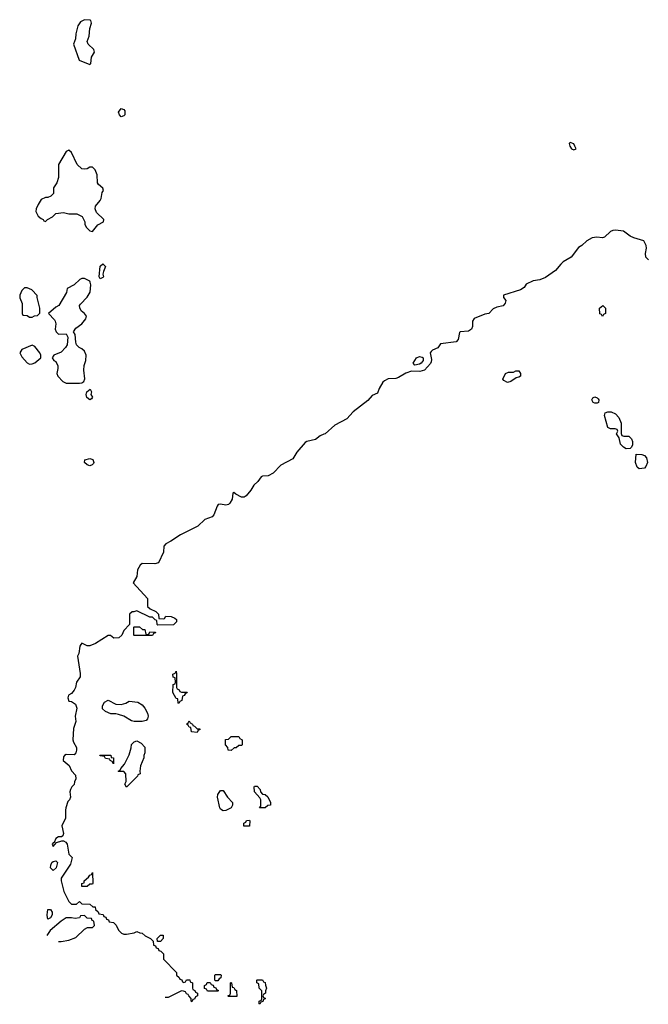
# Model space of a CAD drawing. Header units: inches. Extents: x 2380249 to 2585472, y 382747 to 546448.
# Tile 80 of 256: x 2457674 to 2462480, y 441826 to 449357. Entities that reach past the tile are written whole.
import ezdxf

# ---------------------------------------------------------------- set-up
doc = ezdxf.new("R2010")
doc.units = ezdxf.units.IN
doc.header["$MEASUREMENT"] = 0
doc.layers.add('C4454', color=7, linetype='Continuous')
doc.layers.add('C4464', color=7, linetype='Continuous')

msp = doc.modelspace()

# ---------------------------------------------------------------- linework, layer by layer
at = {"layer": 'C4454', "color": 4}
for points, elevation in [([(2458170, 449357.2), (2458139.8, 449340.2), (2458118, 449310), (2458102.8, 449250), (2458101, 449210), (2458084.7, 449170), (2458128.1, 449048.1), (2458210, 449014), (2458218, 449022), (2458223.7, 449070), (2458246, 449110), (2458240.9, 449130), (2458197.2, 449170), (2458189, 449190), (2458206, 449230), (2458209.2, 449290.8), (2458222, 449330), (2458218, 449350), (2458212.9, 449352.9)], 56), ([(2458450, 448613.2), (2458436, 448630), (2458429.7, 448650), (2458450, 448677.3), (2458470.8, 448670.8), (2458478.8, 448658.8), (2458478, 448630), (2458470, 448622)], 52), ([(2458050, 448358), (2458043.6, 448356.4), (2458030, 448348), (2457971, 448250), (2457970.9, 448149.1), (2457958, 448110), (2457932, 448070), (2457931.6, 448028.4), (2457911.6, 448008.4), (2457890, 447998), (2457870, 447998), (2457838, 447982), (2457815.3, 447944.7), (2457801, 447910), (2457798, 447890), (2457815.3, 447855.3), (2457836.9, 447836.9), (2457854, 447830), (2457858, 447818), (2457870, 447814), (2457886, 447830), (2457926, 447850), (2457950, 447874), (2458010, 447882), (2458050, 447872), (2458110, 447872), (2458151.1, 447851.1), (2458172, 447810), (2458172.7, 447792.7), (2458182, 447770), (2458210, 447742), (2458230, 447738), (2458271.1, 447788.9), (2458314, 447810), (2458316, 447830), (2458261.7, 447881.7), (2458252, 447910), (2458252.7, 447930), (2458290, 447974.8), (2458296.9, 447990), (2458305.1, 448034.9), (2458314, 448050), (2458309.1, 448069.1), (2458275.5, 448095.5), (2458269.3, 448109.3), (2458266.6, 448170), (2458250, 448209), (2458230, 448228.7), (2458210, 448228.7), (2458190, 448217.2), (2458170, 448213.2), (2458150, 448217.2), (2458113.2, 448250), (2458070, 448342)], 56), ([(2458290, 447374), (2458280.9, 447390), (2458288.2, 447471.8), (2458310, 447490.4), (2458330.4, 447470), (2458314, 447430), (2458310.7, 447410), (2458314, 447390), (2458310, 447384)], 52), ([(2458170, 447378), (2458150, 447378), (2458134, 447370), (2458090, 447328), (2458038, 447302), (2458032, 447270), (2457972, 447170), (2457950, 447158), (2457894, 447110), (2457941, 447061), (2457946, 447050), (2457951, 447030), (2457946, 446990), (2457952, 446970), (2457970, 446952), (2458030, 446954), (2458042, 446930), (2458038, 446870), (2458024.7, 446850), (2457990, 446815.3), (2457934, 446790), (2457922, 446770), (2457934, 446750), (2457950, 446742), (2457966, 446710), (2457966.8, 446690), (2457958, 446650), (2457964.7, 446630), (2458004, 446590), (2458030, 446576.4), (2458130, 446575.8), (2458150, 446580.3), (2458164.5, 446590), (2458172.1, 446610), (2458163.3, 446676.7), (2458167.9, 446712.1), (2458179.6, 446750), (2458182, 446790), (2458170, 446822), (2458150, 446839), (2458129.1, 446849.1), (2458108, 446870), (2458102, 446890), (2458098, 446950), (2458086, 446970), (2458103.1, 446996.9), (2458150, 447032), (2458179, 447070), (2458184, 447090), (2458169, 447110), (2458144, 447130), (2458132.5, 447152.5), (2458132.3, 447170), (2458139.1, 447180.9), (2458190, 447236), (2458212.5, 447272.5), (2458218, 447330), (2458214, 447350), (2458210, 447358)], 56), ([(2457730, 447306), (2457710, 447306), (2457690, 447286), (2457674, 447250), (2457674, 447230), (2457692.7, 447187.3), (2457694, 447110), (2457698, 447098), (2457730, 447094), (2457750, 447082), (2457770, 447082), (2457788.4, 447091.6), (2457810, 447094), (2457827.3, 447112.7), (2457828, 447150), (2457807.3, 447232.7), (2457807.3, 447247.3), (2457766, 447290)], 56), ([(2457770, 446868), (2457690, 446834), (2457676, 446810), (2457690, 446778), (2457730, 446731.3), (2457750, 446722.8), (2457770, 446724), (2457790, 446731.3), (2457835.3, 446770), (2457835.3, 446790), (2457828.7, 446810), (2457790, 446858)], 56), ([(2458210, 446449.6), (2458186.3, 446466.3), (2458182, 446490), (2458188, 446510), (2458211.6, 446531.6), (2458222, 446510), (2458218, 446490), (2458230.7, 446470), (2458223.6, 446456.4)], 52), ([(2458210, 445945.2), (2458190, 445952.3), (2458169.7, 445969.7), (2458173.2, 445990), (2458210, 446000.4), (2458232.3, 445992.3), (2458242, 445970), (2458238.4, 445961.6), (2458228, 445952)], 52), ([(2458650, 444654), (2458662, 444658), (2458670, 444674), (2458712.7, 444672.7), (2458710, 444666), (2458698, 444662), (2458690, 444646), (2458550, 444646), (2458546, 444650), (2458546, 444710), (2458550, 444714), (2458590, 444712), (2458612.7, 444692.7), (2458631.6, 444691.6), (2458638, 444658)], 56), ([(2458910, 444214), (2458954, 444214), (2458952.7, 444207.3), (2458938, 444202), (2458932.7, 444187.3), (2458918, 444182), (2458914, 444150), (2458898, 444142), (2458890, 444126), (2458886, 444130), (2458882, 444162), (2458870, 444166), (2458846, 444210), (2458848.4, 444271.6), (2458862, 444278), (2458866, 444290), (2458862, 444322), (2458848.4, 444328.4), (2458846, 444350), (2458862, 444358), (2458870, 444374), (2458874, 444350), (2458874, 444250), (2458878, 444238), (2458892, 444232), (2458898, 444218)], 56), ([(2458450, 444118), (2458486, 444130), (2458510, 444144.7), (2458576.8, 444136.8), (2458610, 444116), (2458630, 444091.3), (2458650, 444052), (2458656, 444030), (2458652, 444010), (2458642, 443998), (2458610, 443988.7), (2458549.2, 443989.2), (2458530, 443995.3), (2458470, 444028.7), (2458430, 444042), (2458410, 444048), (2458370, 444048), (2458330, 444066), (2458307.3, 444087.3), (2458306, 444110), (2458323.1, 444136.9), (2458350, 444152), (2458410, 444122)], 56), ([(2459030, 443934), (2459050, 443934), (2459050, 443926), (2459038, 443922), (2459030, 443906), (2458988, 443910), (2458982, 443942), (2458970, 443946), (2458962, 443962), (2458948.7, 443970), (2458962, 443978), (2458970, 443994), (2458978, 443978), (2458994, 443970), (2458998, 443958), (2459010, 443954)], 56), ([(2458490, 443486), (2458478, 443510), (2458488, 443530), (2458486, 443590), (2458470, 443606), (2458430, 443606), (2458426, 443610), (2458442, 443618), (2458446, 443630), (2458476.4, 443663.6), (2458510, 443734), (2458527.3, 443787.3), (2458530, 443814), (2458550, 443834), (2458570, 443842), (2458603.6, 443823.6), (2458630, 443794), (2458631.1, 443748.9), (2458622, 443730), (2458622, 443710), (2458598, 443650), (2458592, 443610), (2458594, 443590), (2458578, 443582), (2458574, 443570)], 56), ([(2459290, 443768), (2459268, 443770), (2459266, 443790), (2459248, 443810), (2459247.3, 443852.7), (2459270, 443854), (2459290, 443874), (2459350, 443874), (2459358, 443858), (2459374, 443850), (2459374, 443810), (2459370, 443806), (2459350, 443806), (2459330, 443788), (2459312.7, 443787.3)], 56), ([(2458390, 443666), (2458382, 443682), (2458366, 443690), (2458362, 443702), (2458330, 443706), (2458322, 443722), (2458290, 443726), (2458287.3, 443732.7), (2458370, 443732), (2458374, 443714), (2458392, 443710)], 56), ([(2459230, 443306), (2459210, 443318), (2459204, 443330), (2459186.6, 443410), (2459190, 443432), (2459210, 443462), (2459230, 443462), (2459262, 443410), (2459302, 443370), (2459302, 443350), (2459291.1, 443328.9), (2459250, 443308)], 56), ([(2459508, 443328), (2459518, 443342), (2459518, 443390), (2459510, 443406), (2459468, 443450), (2459466, 443490), (2459470, 443494), (2459490, 443494), (2459512, 443470), (2459514, 443450), (2459530, 443434), (2459551.3, 443431.3), (2459570, 443414), (2459592, 443370), (2459592, 443348), (2459570, 443346), (2459550, 443328)], 56), ([(2459430, 443188), (2459388.4, 443188.4), (2459388.4, 443211.6), (2459402, 443218), (2459408.4, 443231.6), (2459430, 443234), (2459434, 443230)], 56), ([(2457930, 442849.6), (2457910, 442868.7), (2457913.2, 442890), (2457920.9, 442910), (2457930, 442919.1), (2457950, 442922.8), (2457962.8, 442910), (2457953, 442870)], 52), ([(2458150, 442726), (2458148, 442750), (2458166, 442754), (2458168, 442770), (2458200.4, 442799.6), (2458210, 442814), (2458222, 442818), (2458230, 442834), (2458234, 442750), (2458230, 442746), (2458210, 442746), (2458190, 442728)], 56), ([(2457890, 442478), (2457886.6, 442486.6), (2457884.5, 442510), (2457890, 442552), (2457910, 442552), (2457921, 442530), (2457921, 442510), (2457910, 442488.7)], 52), ([(2458750, 442306), (2458727.3, 442307.3), (2458726, 442330), (2458750, 442354), (2458770, 442354), (2458771.6, 442328.4)], 56), ([(2459170, 442006), (2459166, 442010), (2459166, 442050), (2459170, 442054), (2459210, 442054), (2459214, 442050), (2459212.7, 442027.3), (2459198, 442022), (2459190, 442006)], 56), ([(2459510, 441826), (2459506, 441830), (2459506, 441850), (2459522, 441858), (2459526, 441870), (2459526, 441930), (2459506, 441950), (2459502, 441982), (2459486, 441990), (2459486, 442010), (2459490, 442014), (2459530, 442014), (2459538, 441998), (2459550, 441994), (2459552.7, 441972.7), (2459562, 441950), (2459554, 441930), (2459554, 441910), (2459538, 441902), (2459534, 441890), (2459538, 441878), (2459554, 441870), (2459538, 441862), (2459532.7, 441847.3), (2459518, 441842)], 56), ([(2459110, 441926), (2459102, 441942), (2459087.3, 441947.3), (2459086, 441970), (2459102, 441978), (2459107.3, 441992.7), (2459130, 441994), (2459138, 441978), (2459152.7, 441972.7), (2459158, 441958), (2459172.7, 441952.7), (2459178, 441938), (2459192.7, 441932.7), (2459190, 441926)], 56), ([(2459270, 441886), (2459266, 441890), (2459282, 441898), (2459286, 441910), (2459286, 441990), (2459290, 441994), (2459294, 441990), (2459298, 441958), (2459310, 441954), (2459318, 441938), (2459331.6, 441931.6), (2459334, 441886), (2459330, 441886)], 56)]:
    msp.add_lwpolyline(points, close=True, dxfattribs=dict(at, elevation=elevation))
at = {"layer": 'C4454', "color": 4, "elevation": 56}
for points in [[(2460000, 446185.7), (2459970, 446173.6), (2459934.4, 446145.6), (2459870, 446131.5), (2459857.2, 446122.8), (2459793.4, 446050), (2459761.6, 445998.4), (2459670.4, 445950), (2459612.4, 445887.6), (2459573, 445867), (2459530, 445865.1), (2459519.9, 445860.1), (2459493.9, 445826.1), (2459463.2, 445796.8), (2459442.3, 445757.7), (2459404.9, 445715.1), (2459390, 445706), (2459370, 445705.1), (2459326.8, 445726.8), (2459310, 445742), (2459304, 445736), (2459298, 445690), (2459280.2, 445659.8), (2459270, 445649.7), (2459250, 445644.2), (2459208.3, 445651.7), (2459191.7, 445648.3), (2459183.2, 445636.8), (2459159.5, 445570), (2459146.1, 445553.9), (2459090, 445535.4), (2459037, 445483), (2458903.4, 445416.7), (2458830, 445367.8), (2458791.3, 445348.7), (2458776.5, 445330), (2458774.7, 445285.3), (2458736.4, 445203.6), (2458706, 445194), (2458610, 445197.2), (2458594.9, 445185.1), (2458573.4, 445150), (2458570, 445098), (2458542, 445050), (2458651, 444930), (2458652, 444870), (2458671.1, 444851.1), (2458714, 444830), (2458734, 444810), (2458738, 444778), (2458770, 444774), (2458782, 444778), (2458790, 444794), (2458831.1, 444791.1), (2458859.6, 444779.6), (2458874, 444770), (2458872.7, 444752.7), (2458851.1, 444728.9), (2458730, 444726), (2458726, 444730), (2458722, 444762), (2458710, 444766), (2458690, 444786), (2458668.4, 444788.4), (2458570, 444835.3), (2458547.3, 444827.3), (2458532.7, 444827.3), (2458514, 444810), (2458514, 444730), (2458470, 444686), (2458454, 444650), (2458431.6, 444628.4), (2458392.7, 444627.3), (2458367.3, 444647.3), (2458350, 444648), (2458254.4, 444585.6), (2458210, 444568), (2458190, 444568.7), (2458150, 444588.7), (2458140.7, 444579.3), (2458134.4, 444565.6), (2458124.9, 444510), (2458115.5, 444490), (2458137.1, 444357.1), (2458136.3, 444330), (2458108.9, 444290), (2458099.6, 444250), (2458090.2, 444229.8), (2458070, 444203.7), (2458046.8, 444190), (2458042.8, 444170), (2458050, 444144.7), (2458070, 444141), (2458100.7, 444120.7), (2458112, 444090), (2458098, 444030), (2458102, 443990), (2458085.2, 443934.8), (2458080.4, 443850), (2458085.5, 443830), (2458107.3, 443790), (2458107.3, 443770), (2458102.8, 443750), (2458090, 443734), (2458030, 443736.2), (2458016, 443730), (2458010, 443718), (2458006.8, 443690), (2458052.2, 443652.2), (2458070, 443611.3), (2458099.6, 443579.6), (2458102, 443550), (2458092.7, 443527.3), (2458091.6, 443508.4), (2458071.6, 443488.4), (2458062, 443470), (2458058, 443450), (2458062, 443410), (2458054, 443390), (2458043, 443377), (2458027.4, 443330), (2458023.1, 443310), (2458023.1, 443250), (2457997, 443190), (2458008, 443132), (2458004.5, 443115.5), (2457994, 443106), (2457970, 443106), (2457950, 443094), (2457936.9, 443063.1), (2457930, 443062), (2457921, 443050), (2457930, 443032), (2457956.5, 443063.5), (2457995.3, 443075.3), (2458010, 443076), (2458027.1, 443067.1), (2458038, 443050), (2458050, 442974), (2458074, 442950), (2458061.4, 442898.6), (2457990.8, 442790), (2457990.8, 442770), (2458010.7, 442690), (2458050, 442611.3), (2458070, 442592), (2458107.3, 442592.7), (2458130, 442612), (2458150, 442594), (2458210, 442592), (2458232.7, 442572.7), (2458250, 442572), (2458254, 442550), (2458272.7, 442532.7), (2458278, 442518), (2458312.7, 442512.7), (2458318, 442498), (2458332.7, 442492.7), (2458338, 442478), (2458352.7, 442472.7), (2458358, 442458), (2458390, 442452), (2458410.8, 442430.8), (2458430, 442392), (2458451.1, 442371.1), (2458470, 442362), (2458490, 442362), (2458550, 442372), (2458570, 442382), (2458592.7, 442372.7), (2458611.3, 442371.3), (2458634, 442350), (2458674, 442330), (2458694, 442310), (2458698, 442278), (2458712.7, 442272.7), (2458718, 442258), (2458732.7, 442252.7), (2458738, 442238), (2458752.7, 442232.7), (2458772.7, 442212.7), (2458774, 442170), (2458874, 442070), (2458874, 442050), (2458894, 442030), (2458898, 442018), (2458912.7, 442012.7), (2458918, 441998), (2458930, 441994), (2458942, 441998), (2458950, 442014), (2458974, 442014), (2458978, 441998), (2458994, 441990), (2458994, 441950), (2458998, 441938), (2459012.7, 441932.7), (2459018, 441918), (2459034, 441910), (2459034, 441890), (2459018, 441882), (2459010, 441866), (2458998, 441862), (2458990, 441846), (2458986, 441850), (2458986, 441870), (2458966, 441890), (2458962, 441902), (2458950, 441906), (2458942, 441922), (2458927.3, 441927.3), (2458910, 441928), (2458810, 441878), (2458786, 441878)], [(2458170, 442506), (2458138, 442502), (2458131.6, 442488.4), (2458098, 442482), (2458070, 442488), (2458030, 442488), (2457990, 442461.2), (2457907.7, 442390), (2457880.2, 442352.9)], [(2457970.1, 442305.7), (2457990, 442306.8), (2458050, 442316), (2458103.1, 442336.9), (2458170, 442402), (2458192.7, 442412.7), (2458230, 442414), (2458246, 442430), (2458242, 442462), (2458227.3, 442467.3), (2458222, 442482), (2458190, 442486), (2458170, 442506)]]:
    msp.add_lwpolyline(points, dxfattribs=at)
at = {"layer": 'C4464', "color": 4}
for points, elevation in [([(2461882, 448418), (2461874, 448410), (2461881, 448390), (2461892, 448370), (2461910, 448361), (2461928, 448370), (2461919, 448390), (2461910, 448408)], 56), ([(2462130, 447088), (2462122, 447102), (2462108.4, 447108.4), (2462108, 447150), (2462131.3, 447171.3), (2462154, 447150), (2462154, 447110), (2462138, 447102)], 56), ([(2460694, 446714), (2460682.7, 446730), (2460708.2, 446771.8), (2460730, 446781.6), (2460750, 446777.1), (2460758, 446770), (2460759.3, 446750), (2460744, 446730), (2460730, 446721.6)], 52), ([(2461403.1, 446583.1), (2461376.4, 446596.4), (2461368.4, 446608.4), (2461389.1, 446650.9), (2461410, 446662), (2461450, 446662), (2461468.4, 446671.6), (2461490, 446672), (2461502, 446650), (2461502, 446630), (2461490, 446622), (2461470, 446618), (2461430, 446588.7)], 56), ([(2462070, 446424), (2462058, 446430), (2462048.7, 446450), (2462056.4, 446463.6), (2462070, 446471.3), (2462090, 446464.7), (2462097.3, 446457.3), (2462101, 446450), (2462098, 446430), (2462090, 446424)], 56), ([(2462310, 446075.3), (2462290, 446088.7), (2462268.7, 446110), (2462258, 446158), (2462238, 446190), (2462246, 446210), (2462242, 446222), (2462227.3, 446227.3), (2462190, 446228), (2462170, 446238), (2462144, 446330), (2462150, 446351.3), (2462170, 446358), (2462196.9, 446356.9), (2462230, 446342), (2462255.3, 446315.3), (2462272, 446270), (2462272.7, 446192.7), (2462278, 446178), (2462292.7, 446172.7), (2462330, 446171.3), (2462350.9, 446150.9), (2462358, 446130), (2462358, 446102), (2462350, 446086), (2462342, 446078)], 56), ([(2462410, 445922), (2462394.6, 445934.6), (2462382, 445970), (2462387.3, 446032.7), (2462430, 446032), (2462450, 446024.7), (2462466.8, 446006.8), (2462474.8, 445970), (2462461, 445939), (2462450, 445928)], 56)]:
    msp.add_lwpolyline(points, close=True, dxfattribs=dict(at, elevation=elevation))
at = {"layer": 'C4464', "color": 4, "elevation": 56}
msp.add_lwpolyline([(2462481.3, 447521.3), (2462462, 447542), (2462457.6, 447570), (2462465.6, 447610), (2462463.6, 447630), (2462445.8, 447665.8), (2462369, 447689), (2462342, 447702), (2462290, 447738.4), (2462230, 447748.4), (2462210, 447746), (2462190, 447736), (2462145.6, 447694.4), (2462129.7, 447689.7), (2462086.7, 447693.3), (2462050, 447689.2), (2462010, 447666.6), (2461970.6, 447630), (2461946.1, 447613.9), (2461890, 447541.2), (2461830, 447505.1), (2461810, 447487.8), (2461770, 447439.6), (2461695.1, 447384.9), (2461651.7, 447368.3), (2461600.3, 447359.7), (2461546.2, 447333.8), (2461530, 447309.2), (2461502, 447290), (2461372, 447250), (2461372.7, 447232.7), (2461391.3, 447210), (2461386, 447190), (2461370.4, 447169.6), (2461321.4, 447158.6), (2461294, 447146), (2461262, 447110), (2461230, 447105.2), (2461147.7, 447072.2), (2461135.5, 447050), (2461135.6, 447010), (2461128.8, 446990), (2461105.5, 446974.5), (2461042.8, 446970), (2461036.4, 446963.6), (2461027.4, 446910), (2461010, 446892.6), (2460890, 446877.2), (2460870, 446847.8), (2460830.3, 446829.7), (2460819.5, 446820.5), (2460812.4, 446810), (2460822.3, 446757.7), (2460819.9, 446740.1), (2460813.8, 446726.2), (2460770, 446676.9), (2460733.3, 446666.7), (2460670, 446669.8), (2460626.9, 446653.1), (2460570, 446619.1), (2460550, 446613), (2460490.5, 446609.5), (2460464.1, 446595.9), (2460450, 446584), (2460422.7, 446537.2), (2460410, 446500.5), (2460370, 446481.7), (2460335.5, 446444.5), (2460223.2, 446356.8), (2460174.6, 446305.4), (2460083.4, 446256.7), (2460010, 446189.7), (2460000, 446185.7)], dxfattribs=at)

doc.saveas('drawing.dxf')
